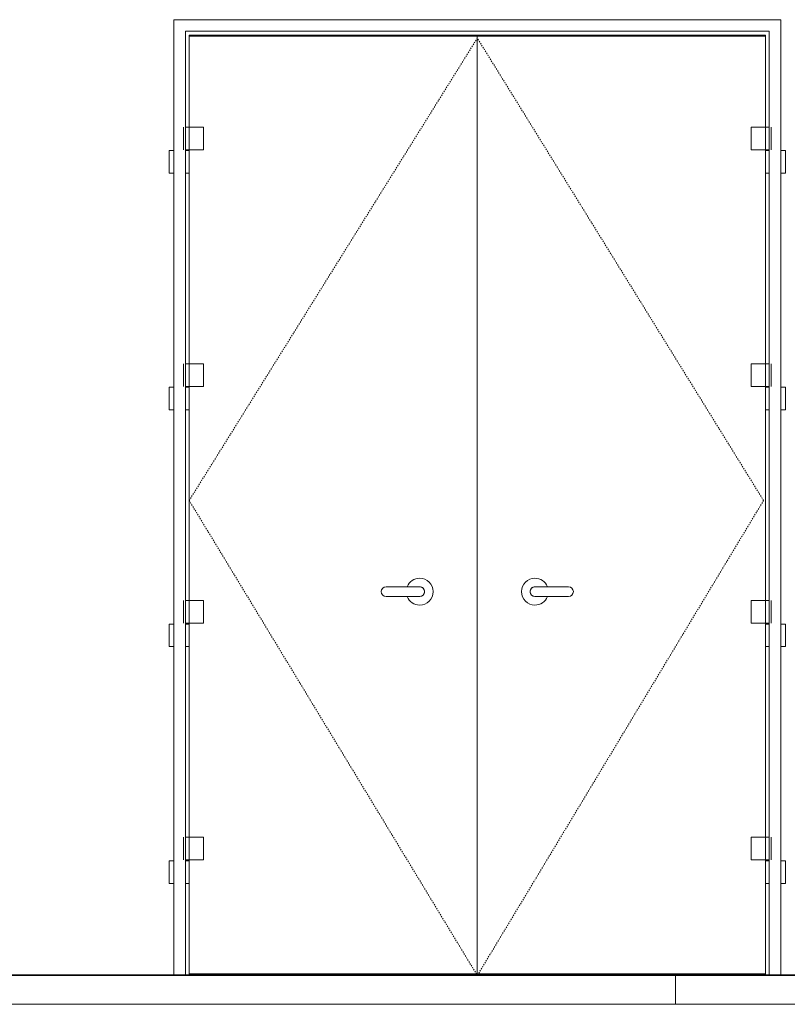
# Model space of a CAD drawing. Header units: millimetres. Extents: x -121668 to 127737, y 1553 to 34854.
# Tile 15 of 94: x -93297 to -91299, y 5625 to 8190. Entities that reach past the tile are written whole.
import ezdxf

# ---------------------------------------------------------------- set-up
doc = ezdxf.new("R2010")
doc.units = ezdxf.units.MM
doc.linetypes.add('Center', pattern=[40, 10, -5, 20, -5])
doc.linetypes.add('Dash', pattern=[6, 3, -3])
for name, color, linetype, lineweight in [('A-DETL-THIN', 151, 'Continuous', 9), ('A-DOOR', 31, 'Continuous', 20), ('A-DOOR-FRAM', 31, 'Continuous', 20), ('A-FLOR-LEVL', 51, 'Continuous', 9), ('A-GENM', 13, 'Continuous', 20), ('Q-CASE', 31, 'Continuous', 20)]:
    doc.layers.add(name, color=color, linetype=linetype, lineweight=lineweight)

# ---------------------------------------------------------------- blocks, each defined once
blk = doc.blocks.new('DLN-Surface Channel-L1 - 300x200 _WD_-15571712-Copy of GBP_NORTH ELEAVTION')
at = {"layer": 'Q-CASE'}
for p, q in [((-91589.3, 5700), (-93403.9, 5700)), ((-91289.3, 5700), (-91589.3, 5700)), ((-91589.3, 5700), (-91589.3, 5625))]:
    blk.add_line(p, q, dxfattribs=at)
blk = doc.blocks.new('DLN-Double Door__X03_ - _M15_1500 x 2450 _WH_-V68-Copy of GBP_NORTH ELEAVTION')
at = {"layer": 'A-DOOR', "lineweight": 9}
for p, q in [((-92855.5, 8147), (-92105.5, 8147)), ((-92855.5, 7910), (-92855.5, 8147)), ((-92105.5, 8147), (-91355.5, 8147)), ((-92105.5, 8147), (-92105.5, 5704)), ((-92105.5, 5704), (-92105.5, 8147)), ((-91355.5, 8147), (-91355.5, 7910)), ((-92870.5, 7910), (-92870.5, 7851)), ((-92865, 7910), (-92855.5, 7910)), ((-92855.5, 7851), (-92855.5, 7910)), ((-92855.5, 7910), (-92818, 7910)), ((-92855.5, 7851), (-92855.5, 7910)), ((-92818, 7910), (-92818, 7851)), ((-91393, 7910), (-91355.5, 7910)), ((-91393, 7851), (-91393, 7910)), ((-91355.5, 7910), (-91355.5, 7851)), ((-91355.5, 7910), (-91346.1, 7910)), ((-91355.5, 7910), (-91355.5, 7851)), ((-91340.5, 7851), (-91340.5, 7910)), ((-92908, 7849), (-92895.5, 7849)), ((-92908, 7790), (-92908, 7849)), ((-92866.4, 7849), (-92855.5, 7849)), ((-92865, 7851), (-92865, 7849)), ((-92855.5, 7851), (-92865, 7851)), ((-92861, 7849), (-92861, 7851)), ((-92818, 7851), (-92855.5, 7851)), ((-92855.5, 7293.3), (-92855.5, 7851)), ((-92855.5, 7790), (-92855.5, 7849)), ((-91355.5, 7851), (-91393, 7851)), ((-91346.1, 7851), (-91355.5, 7851)), ((-91355.5, 7851), (-91355.5, 7293.3)), ((-91355.5, 7849), (-91355.5, 7790)), ((-91355.5, 7849), (-91344.7, 7849)), ((-91350, 7851), (-91350, 7849)), ((-91346, 7849), (-91346, 7851)), ((-91315.5, 7849), (-91303, 7849)), ((-91303, 7849), (-91303, 7790)), ((-92895.5, 7790), (-92908, 7790)), ((-92855.5, 7790), (-92866.4, 7790)), ((-91344.7, 7790), (-91355.5, 7790)), ((-91303, 7790), (-91315.5, 7790)), ((-92870.5, 7293.3), (-92870.5, 7234.3)), ((-92865, 7293.3), (-92855.5, 7293.3)), ((-92855.5, 7234.3), (-92855.5, 7293.3)), ((-92855.5, 7293.3), (-92818, 7293.3)), ((-92855.5, 7234.3), (-92855.5, 7293.3)), ((-92818, 7293.3), (-92818, 7234.3)), ((-91393, 7293.3), (-91355.5, 7293.3)), ((-91393, 7234.3), (-91393, 7293.3)), ((-91355.5, 7293.3), (-91355.5, 7234.3)), ((-91355.5, 7293.3), (-91346.1, 7293.3)), ((-91355.5, 7293.3), (-91355.5, 7234.3)), ((-91340.5, 7234.3), (-91340.5, 7293.3)), ((-92865, 7234.3), (-92865, 7232.3)), ((-92855.5, 7234.3), (-92865, 7234.3)), ((-92861, 7232.3), (-92861, 7234.3)), ((-92818, 7234.3), (-92855.5, 7234.3)), ((-92855.5, 6676.7), (-92855.5, 7234.3)), ((-91355.5, 7234.3), (-91393, 7234.3)), ((-91346.1, 7234.3), (-91355.5, 7234.3)), ((-91355.5, 7234.3), (-91355.5, 6676.7)), ((-91350, 7234.3), (-91350, 7232.3)), ((-91346, 7232.3), (-91346, 7234.3)), ((-92908, 7232.3), (-92895.5, 7232.3)), ((-92908, 7173.3), (-92908, 7232.3)), ((-92866.4, 7232.3), (-92855.5, 7232.3)), ((-92855.5, 7173.3), (-92855.5, 7232.3)), ((-91355.5, 7232.3), (-91355.5, 7173.3)), ((-91355.5, 7232.3), (-91344.7, 7232.3)), ((-91315.5, 7232.3), (-91303, 7232.3)), ((-91303, 7232.3), (-91303, 7173.3)), ((-92895.5, 7173.3), (-92908, 7173.3)), ((-92855.5, 7173.3), (-92866.4, 7173.3)), ((-91344.7, 7173.3), (-91355.5, 7173.3)), ((-91303, 7173.3), (-91315.5, 7173.3)), ((-92255.5, 6712.5), (-92343, 6712.5)), ((-91868.1, 6712.5), (-91955.5, 6712.5)), ((-92870.5, 6676.7), (-92870.5, 6617.7)), ((-92865, 6676.7), (-92855.5, 6676.7)), ((-92855.5, 6617.7), (-92855.5, 6676.7)), ((-92855.5, 6676.7), (-92818, 6676.7)), ((-92855.5, 6617.7), (-92855.5, 6676.7)), ((-92818, 6676.7), (-92818, 6617.7)), ((-92343, 6687.5), (-92255.5, 6687.5)), ((-91955.5, 6687.5), (-91868.1, 6687.5)), ((-91393, 6676.7), (-91355.5, 6676.7)), ((-91393, 6617.7), (-91393, 6676.7)), ((-91355.5, 6676.7), (-91355.5, 6617.7)), ((-91355.5, 6676.7), (-91346.1, 6676.7)), ((-91355.5, 6676.7), (-91355.5, 6617.7)), ((-91340.5, 6617.7), (-91340.5, 6676.7)), ((-92908, 6615.7), (-92895.5, 6615.7)), ((-92908, 6556.7), (-92908, 6615.7)), ((-92866.4, 6615.7), (-92855.5, 6615.7)), ((-92865, 6617.7), (-92865, 6615.7)), ((-92855.5, 6617.7), (-92865, 6617.7)), ((-92861, 6615.7), (-92861, 6617.7)), ((-92818, 6617.7), (-92855.5, 6617.7)), ((-92855.5, 6060), (-92855.5, 6617.7)), ((-92855.5, 6556.7), (-92855.5, 6615.7)), ((-91355.5, 6617.7), (-91393, 6617.7)), ((-91346.1, 6617.7), (-91355.5, 6617.7)), ((-91355.5, 6617.7), (-91355.5, 6060)), ((-91355.5, 6615.7), (-91355.5, 6556.7)), ((-91355.5, 6615.7), (-91344.7, 6615.7)), ((-91350, 6617.7), (-91350, 6615.7)), ((-91346, 6615.7), (-91346, 6617.7)), ((-91315.5, 6615.7), (-91303, 6615.7)), ((-91303, 6615.7), (-91303, 6556.7)), ((-92895.5, 6556.7), (-92908, 6556.7)), ((-92855.5, 6556.7), (-92866.4, 6556.7)), ((-91344.7, 6556.7), (-91355.5, 6556.7)), ((-91303, 6556.7), (-91315.5, 6556.7)), ((-92870.5, 6060), (-92870.5, 6001)), ((-92865, 6060), (-92855.5, 6060)), ((-92855.5, 6001), (-92855.5, 6060)), ((-92855.5, 6060), (-92818, 6060)), ((-92855.5, 6001), (-92855.5, 6060)), ((-92818, 6060), (-92818, 6001)), ((-91393, 6060), (-91355.5, 6060)), ((-91393, 6001), (-91393, 6060)), ((-91355.5, 6060), (-91355.5, 6001)), ((-91355.5, 6060), (-91346.1, 6060)), ((-91355.5, 6060), (-91355.5, 6001)), ((-91340.5, 6001), (-91340.5, 6060)), ((-92908, 5999), (-92895.5, 5999)), ((-92908, 5940), (-92908, 5999)), ((-92866.4, 5999), (-92855.5, 5999)), ((-92865, 6001), (-92865, 5999)), ((-92855.5, 6001), (-92865, 6001)), ((-92861, 5999), (-92861, 6001)), ((-92818, 6001), (-92855.5, 6001)), ((-92855.5, 5704), (-92855.5, 6001)), ((-92855.5, 5940), (-92855.5, 5999)), ((-91355.5, 6001), (-91393, 6001)), ((-91346.1, 6001), (-91355.5, 6001)), ((-91355.5, 6001), (-91355.5, 5704)), ((-91355.5, 5999), (-91355.5, 5940)), ((-91355.5, 5999), (-91344.7, 5999)), ((-91350, 6001), (-91350, 5999)), ((-91346, 5999), (-91346, 6001)), ((-91315.5, 5999), (-91303, 5999)), ((-91303, 5999), (-91303, 5940)), ((-92895.5, 5940), (-92908, 5940)), ((-92855.5, 5940), (-92866.4, 5940)), ((-91344.7, 5940), (-91355.5, 5940)), ((-91303, 5940), (-91315.5, 5940)), ((-92105.5, 5704), (-92855.5, 5704)), ((-91355.5, 5704), (-92105.5, 5704))]:
    blk.add_line(p, q, dxfattribs=at)
at = {"layer": 'A-DOOR', "linetype": 'Dash', "lineweight": 9}
for p, q in [((-92855.5, 6937.5), (-92105.5, 8142)), ((-91360.5, 6937.5), (-92105.5, 8142)), ((-92855.5, 6937.5), (-92105.5, 5700)), ((-91360.5, 6937.5), (-92105.5, 5700)), ((-92105.5, 5700), (-92107.9, 5704)), ((-92105.5, 5700), (-92103.2, 5704))]:
    blk.add_line(p, q, dxfattribs=at)
at = {"layer": 'A-DOOR', "lineweight": 9}
for centre, radius, start, end in [((-92255.5, 6700), 35, 90, 158.5714), ((-92255.5, 6700), 35, 270, 90), ((-91955.5, 6700), 35, 90, 270), ((-91955.5, 6700), 35, 21.4286, 90), ((-92343, 6700), 12.5, 90, 270), ((-92255.5, 6700), 12.5, 45, 90), ((-92255.5, 6700), 12.5, 270, 90), ((-92255.5, 6700), 12.5, 330, 30), ((-91955.5, 6700), 12.5, 90, 270), ((-91955.5, 6700), 12.5, 150, 210), ((-91955.5, 6700), 12.5, 90, 135), ((-91868.1, 6700), 12.5, 270, 90), ((-92255.5, 6700), 35, 201.4286, 270), ((-92255.5, 6700), 12.5, 285, 315), ((-91955.5, 6700), 12.5, 225, 255), ((-91955.5, 6700), 35, 270, 338.5714)]:
    blk.add_arc(centre, radius, start, end, dxfattribs=at)
at = {"layer": 'A-DOOR-FRAM', "lineweight": 9}
for p, q in [((-92895.5, 8190), (-92895.5, 5700)), ((-91315.5, 8190), (-92895.5, 8190)), ((-91315.5, 5700), (-91315.5, 8190)), ((-92865.5, 8160), (-92865.5, 5700)), ((-92865.5, 8160), (-91345.5, 8160)), ((-91345.5, 8160), (-91345.5, 5700)), ((-92855.5, 7910), (-92855.5, 8150)), ((-92855.5, 8150), (-91355.5, 8150)), ((-91355.5, 8150), (-91355.5, 7910)), ((-92855.5, 7293.3), (-92855.5, 7851)), ((-91355.5, 7851), (-91355.5, 7293.3)), ((-92855.5, 6676.7), (-92855.5, 7234.3)), ((-91355.5, 7234.3), (-91355.5, 6676.7)), ((-92855.5, 6060), (-92855.5, 6617.7)), ((-91355.5, 6617.7), (-91355.5, 6060)), ((-92855.5, 5700), (-92855.5, 6001)), ((-91355.5, 6001), (-91355.5, 5700)), ((-92830.5, 5700), (-92830.5, 5704)), ((-91380.5, 5700), (-91380.5, 5704))]:
    blk.add_line(p, q, dxfattribs=at)
blk = doc.blocks.new('DLN_Tactile - Directional Tiles-V97-Copy of GBP_NORTH ELEAVTION')
at = {"layer": 'A-GENM'}
for p, q in [((-91550.9, 5702), (-91400, 5702)), ((-91550.9, 5700), (-91550.9, 5702)), ((-91400, 5700), (-91550.9, 5700)), ((-91400, 5702), (-91140.7, 5702)), ((-91400, 5702), (-91400, 5700)), ((-91140.7, 5700), (-91400, 5700)), ((-91291.6, 5700), (-91291.6, 5702)), ((-91140.7, 5700), (-91140.7, 5702))]:
    blk.add_line(p, q, dxfattribs=at)
blk = doc.blocks.new('DLN_Tactile - Directional Tiles-V98-Copy of GBP_NORTH ELEAVTION')
at = {"layer": 'A-GENM'}
for p, q in [((-91807.2, 5702), (-91651.3, 5702)), ((-91807.2, 5700), (-91807.2, 5702)), ((-91651.3, 5700), (-91807.2, 5700)), ((-91651.3, 5702), (-91395, 5702)), ((-91651.3, 5702), (-91651.3, 5700)), ((-91395, 5700), (-91651.3, 5700)), ((-91550.9, 5700), (-91550.9, 5702)), ((-91395, 5700), (-91395, 5702))]:
    blk.add_line(p, q, dxfattribs=at)
blk = doc.blocks.new('DLN_Tactile - Directional Tiles-V99-Copy of GBP_NORTH ELEAVTION')
at = {"layer": 'A-GENM'}
for p, q in [((-92060.4, 5702), (-91899.6, 5702)), ((-92060.4, 5700), (-92060.4, 5702)), ((-91899.6, 5700), (-92060.4, 5700)), ((-91899.6, 5702), (-91646.4, 5702)), ((-91899.6, 5702), (-91899.6, 5700)), ((-91646.4, 5700), (-91899.6, 5700)), ((-91807.2, 5700), (-91807.2, 5702)), ((-91646.4, 5700), (-91646.4, 5702))]:
    blk.add_line(p, q, dxfattribs=at)
blk = doc.blocks.new('DLN_Tactile - Directional Tiles-V100-Copy of GBP_NORTH ELEAVTION')
at = {"layer": 'A-GENM'}
for p, q in [((-92310.5, 5702), (-92144.7, 5702)), ((-92310.5, 5700), (-92310.5, 5702)), ((-92144.7, 5700), (-92310.5, 5700)), ((-92144.7, 5702), (-91894.7, 5702)), ((-92144.7, 5702), (-92144.7, 5700)), ((-91894.7, 5700), (-92144.7, 5700)), ((-92060.4, 5700), (-92060.4, 5702)), ((-91894.7, 5700), (-91894.7, 5702))]:
    blk.add_line(p, q, dxfattribs=at)
blk = doc.blocks.new('DLN_Tactile - Directional Tiles-V101-Copy of GBP_NORTH ELEAVTION')
at = {"layer": 'A-GENM'}
for p, q in [((-92557.3, 5702), (-92386.7, 5702)), ((-92557.3, 5700), (-92557.3, 5702)), ((-92386.7, 5700), (-92557.3, 5700)), ((-92386.7, 5702), (-92139.9, 5702)), ((-92386.7, 5702), (-92386.7, 5700)), ((-92139.9, 5700), (-92386.7, 5700)), ((-92310.5, 5700), (-92310.5, 5702)), ((-92139.9, 5700), (-92139.9, 5702))]:
    blk.add_line(p, q, dxfattribs=at)
blk = doc.blocks.new('DLN_Tactile - Directional Tiles-V102-Copy of GBP_NORTH ELEAVTION')
at = {"layer": 'A-GENM'}
for p, q in [((-92800.7, 5702), (-92625.3, 5702)), ((-92800.7, 5700), (-92800.7, 5702)), ((-92625.3, 5700), (-92800.7, 5700)), ((-92625.3, 5702), (-92381.9, 5702)), ((-92625.3, 5702), (-92625.3, 5700)), ((-92381.9, 5700), (-92625.3, 5700)), ((-92557.3, 5700), (-92557.3, 5702)), ((-92381.9, 5700), (-92381.9, 5702))]:
    blk.add_line(p, q, dxfattribs=at)
blk = doc.blocks.new('DLN_Tactile - Directional Tiles-V103-Copy of GBP_NORTH ELEAVTION')
at = {"layer": 'A-GENM'}
for p, q in [((-93040.7, 5702), (-92860.7, 5702)), ((-93040.7, 5700), (-93040.7, 5702)), ((-92860.7, 5700), (-93040.7, 5700)), ((-92860.7, 5702), (-92620.7, 5702)), ((-92860.7, 5702), (-92860.7, 5700)), ((-92620.7, 5700), (-92860.7, 5700)), ((-92800.7, 5700), (-92800.7, 5702)), ((-92620.7, 5700), (-92620.7, 5702))]:
    blk.add_line(p, q, dxfattribs=at)
blk = doc.blocks.new('DLN_Tactile - Directional Tiles-V104-Copy of GBP_NORTH ELEAVTION')
at = {"layer": 'A-GENM'}
for p, q in [((-93277.1, 5702), (-93092.5, 5702)), ((-93277.1, 5700), (-93277.1, 5702)), ((-93092.5, 5700), (-93277.1, 5700)), ((-93092.5, 5702), (-92856.1, 5702)), ((-93092.5, 5702), (-93092.5, 5700)), ((-92856.1, 5700), (-93092.5, 5700)), ((-93040.7, 5700), (-93040.7, 5702)), ((-92856.1, 5700), (-92856.1, 5702))]:
    blk.add_line(p, q, dxfattribs=at)
blk = doc.blocks.new('DLN_Tactile - Directional Tiles-V105-Copy of GBP_NORTH ELEAVTION')
at = {"layer": 'A-GENM'}
for p, q in [((-93509.9, 5702), (-93320.7, 5702)), ((-93509.9, 5700), (-93509.9, 5702)), ((-93320.7, 5700), (-93509.9, 5700)), ((-93320.7, 5702), (-93087.9, 5702)), ((-93320.7, 5702), (-93320.7, 5700)), ((-93087.9, 5700), (-93320.7, 5700)), ((-93277.1, 5700), (-93277.1, 5702)), ((-93087.9, 5700), (-93087.9, 5702))]:
    blk.add_line(p, q, dxfattribs=at)

msp = doc.modelspace()

# ---------------------------------------------------------------- linework, layer by layer
at = {"layer": 'A-DETL-THIN'}
msp.add_line((-7232.7, 5625), (-121667.8, 5625), dxfattribs=at)
at = {"layer": 'A-FLOR-LEVL', "linetype": 'Center', "lineweight": 5}
msp.add_line((-108303, 5625), (-8057.7, 5625), dxfattribs=at)

# ---------------------------------------------------------------- block references
at = {"layer": 'A-DOOR', "lineweight": 9}
msp.add_blockref('DLN-Double Door__X03_ - _M15_1500 x 2450 _WH_-V68-Copy of GBP_NORTH ELEAVTION', (0, 0), dxfattribs=at)
at = {"layer": 'A-GENM'}
for name in ['DLN_Tactile - Directional Tiles-V105-Copy of GBP_NORTH ELEAVTION', 'DLN_Tactile - Directional Tiles-V104-Copy of GBP_NORTH ELEAVTION', 'DLN_Tactile - Directional Tiles-V103-Copy of GBP_NORTH ELEAVTION', 'DLN_Tactile - Directional Tiles-V102-Copy of GBP_NORTH ELEAVTION', 'DLN_Tactile - Directional Tiles-V101-Copy of GBP_NORTH ELEAVTION', 'DLN_Tactile - Directional Tiles-V100-Copy of GBP_NORTH ELEAVTION', 'DLN_Tactile - Directional Tiles-V99-Copy of GBP_NORTH ELEAVTION', 'DLN_Tactile - Directional Tiles-V98-Copy of GBP_NORTH ELEAVTION', 'DLN_Tactile - Directional Tiles-V97-Copy of GBP_NORTH ELEAVTION']:
    msp.add_blockref(name, (0, 0), dxfattribs=at)
at = {"layer": 'Q-CASE'}
msp.add_blockref('DLN-Surface Channel-L1 - 300x200 _WD_-15571712-Copy of GBP_NORTH ELEAVTION', (0, 0), dxfattribs=at)

doc.saveas('drawing.dxf')
